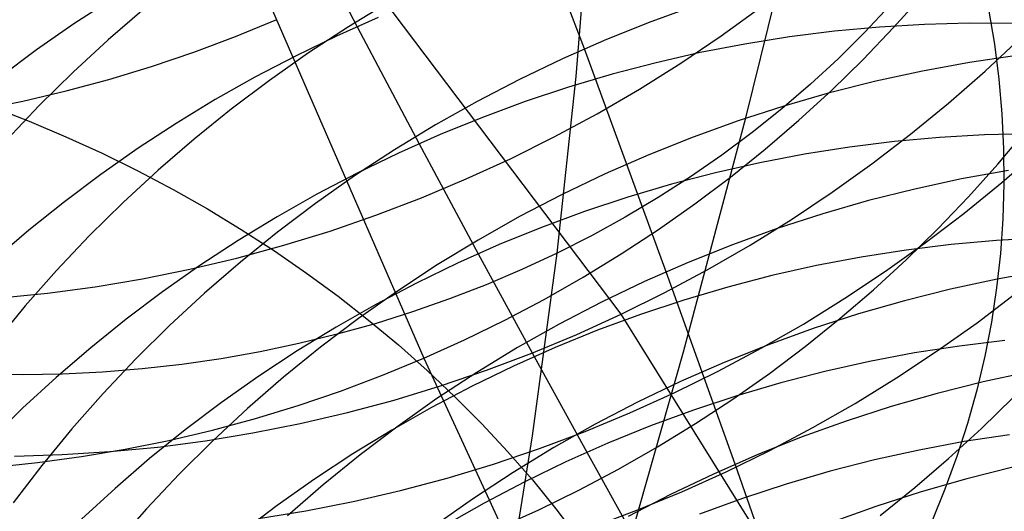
# Model space of a CAD drawing. Header units: millimetres. Extents: x 119 to 175.9, y -203.1 to -153.8.
# Tile 115 of 256: x 134.213 to 135.052, y -161.834 to -161.416. Entities that reach past the tile are written whole.
import ezdxf

# ---------------------------------------------------------------- set-up
doc = ezdxf.new("R2010")
doc.units = ezdxf.units.MM
doc.header["$MEASUREMENT"] = 0
doc.layers.add('Layer 01', color=5, linetype='Continuous', true_color=0x0000ff)

msp = doc.modelspace()

# ---------------------------------------------------------------- linework, layer by layer
at = {"layer": 'Layer 01'}
for p, q in [((134.24794, -160.99189, 23.10411), (134.55761, -161.70367, 24.88089)), ((134.69457, -161.44038, 40.3136), (134.5684, -161.10743, 41.38174)), ((134.38872, -161.20487, 29.03755), (134.50092, -161.42154, 29.61148)), ((134.72585, -161.66618, 46.65215), (134.429, -161.27351, 47.95465)), ((134.83192, -161.49899, 22.80076), (134.87994, -161.30464, 22.47646)), ((134.68748, -161.46374, 19.90262), (134.69913, -161.31813, 19.58461)), ((134.29185, -161.39798, 29.32572), (134.25936, -161.41911, 29.32405)), ((134.52836, -161.40043, 40.66693), (134.49351, -161.42157, 40.66939)), ((134.95792, -161.4223, 24.92494), (134.98297, -161.39443, 24.93193)), ((134.31955, -161.40619, 41.0397), (134.28877, -161.43271, 41.04433)), ((134.78954, -161.4034, 40.31305), (134.75118, -161.41725, 40.31295)), ((134.81116, -161.42924, 47.09), (134.84493, -161.40489, 47.09011)), ((134.95498, -161.40316, 20.33767), (134.93323, -161.4263, 20.32512)), ((135.03893, -161.40666, 21.99753), (135.04388, -161.43631, 21.98132)), ((134.39723, -161.42985, 24.18144), (134.43235, -161.41541, 24.18112)), ((134.51873, -161.4138, 29.61089), (134.48323, -161.42956, 29.61195)), ((134.75118, -161.41725, 40.31295), (134.71331, -161.43236, 40.31328)), ((134.25936, -161.41911, 29.32405), (134.22758, -161.44125, 29.32186)), ((134.49351, -161.42157, 40.66939), (134.45941, -161.44384, 40.67227)), ((134.50092, -161.42154, 29.61148), (134.55374, -161.5211, 29.89332)), ((134.90754, -161.42533, 29.86088), (134.86932, -161.43015, 29.86631)), ((134.94584, -161.42179, 29.85498), (134.90754, -161.42533, 29.86088)), ((134.93192, -161.4494, 24.91844), (134.95792, -161.4223, 24.92494)), ((134.98416, -161.41951, 29.84864), (134.94584, -161.42179, 29.85498)), ((135.02246, -161.41852, 29.84185), (134.98416, -161.41951, 29.84864)), ((135.06069, -161.4188, 29.83463), (135.02246, -161.41852, 29.84185)), ((134.28877, -161.43271, 41.04433), (134.25893, -161.46021, 41.04938)), ((134.36167, -161.44316, 24.18228), (134.39723, -161.42985, 24.18144)), ((134.48323, -161.42956, 29.61195), (134.44825, -161.44645, 29.61249)), ((134.71331, -161.43236, 40.31328), (134.67597, -161.44872, 40.31402)), ((134.77662, -161.45248, 47.08937), (134.81116, -161.42924, 47.09)), ((134.86932, -161.43015, 29.86631), (134.83121, -161.43623, 29.87129)), ((134.93323, -161.4263, 20.32512), (134.91059, -161.44872, 20.31287)), ((135.03589, -161.4593, 46.65404), (135.06625, -161.43098, 46.65168)), ((134.22758, -161.44125, 29.32186), (134.19655, -161.46438, 29.31914)), ((134.76416, -161.63005, 39.63802), (134.69457, -161.44038, 40.3136)), ((134.83121, -161.43623, 29.87129), (134.79327, -161.44356, 29.87579)), ((135.04388, -161.43631, 21.98132), (135.04767, -161.46603, 21.96494)), ((134.32572, -161.45533, 24.18365), (134.36167, -161.44316, 24.18228)), ((134.44825, -161.44645, 29.61249), (134.41383, -161.46446, 29.61252)), ((134.45941, -161.44384, 40.67227), (134.42609, -161.46722, 40.67557)), ((134.67597, -161.44872, 40.31402), (134.6392, -161.4663, 40.31518)), ((134.79327, -161.44356, 29.87579), (134.75554, -161.45215, 29.87983)), ((134.91059, -161.44872, 20.31287), (134.88707, -161.47041, 20.30092)), ((134.905, -161.47569, 24.91244), (134.93192, -161.4494, 24.91844)), ((135.06293, -161.4461, 39.98071), (135.02272, -161.45202, 39.97829)), ((134.28943, -161.46635, 24.18555), (134.32572, -161.45533, 24.18365)), ((134.75554, -161.45215, 29.87983), (134.71806, -161.46196, 29.88338)), ((134.74135, -161.47458, 47.08823), (134.77662, -161.45248, 47.08937)), ((134.9827, -161.45928, 39.97625), (134.94294, -161.46788, 39.97461)), ((135.02272, -161.45202, 39.97829), (134.9827, -161.45928, 39.97625)), ((135.00461, -161.48663, 46.65589), (135.03589, -161.4593, 46.65404)), ((134.25893, -161.46021, 41.04938), (134.23007, -161.48865, 41.05484)), ((134.25283, -161.47619, 24.18797), (134.28943, -161.46635, 24.18555)), ((134.41383, -161.46446, 29.61252), (134.38, -161.48356, 29.61203)), ((134.42609, -161.46722, 40.67557), (134.3936, -161.49166, 40.67929)), ((134.6392, -161.4663, 40.31518), (134.60305, -161.48509, 40.31675)), ((134.67118, -161.61423, 20.21815), (134.68748, -161.46374, 19.90262)), ((134.71806, -161.46196, 29.88338), (134.68087, -161.47301, 29.88644)), ((135.04767, -161.46603, 21.96494), (135.05028, -161.49578, 21.94839)), ((134.68087, -161.47301, 29.88644), (134.64404, -161.48526, 29.88902)), ((134.70539, -161.49552, 47.08658), (134.74135, -161.47458, 47.08823)), ((134.88707, -161.47041, 20.30092), (134.86271, -161.49132, 20.2893)), ((134.87717, -161.50115, 24.90695), (134.905, -161.47569, 24.91244)), ((134.94294, -161.46788, 39.97461), (134.90346, -161.4778, 39.97336)), ((134.21597, -161.48484, 24.1909), (134.25283, -161.47619, 24.18797)), ((134.38, -161.48356, 29.61203), (134.34681, -161.50373, 29.61103)), ((134.90346, -161.4778, 39.97336), (134.86433, -161.48904, 39.97251)), ((134.17889, -161.4923, 24.19435), (134.21597, -161.48484, 24.1909)), ((134.18958, -161.4896, 23.6062), (134.22137, -161.50192, 23.60424)), ((134.23007, -161.48865, 41.05484), (134.20221, -161.518, 41.06071)), ((134.3936, -161.49166, 40.67929), (134.36197, -161.51716, 40.68342)), ((134.60305, -161.48509, 40.31675), (134.56755, -161.50506, 40.31874)), ((134.64404, -161.48526, 29.88902), (134.60759, -161.49871, 29.89111)), ((134.86433, -161.48904, 39.97251), (134.82559, -161.50158, 39.97206)), ((134.86271, -161.49132, 20.2893), (134.83754, -161.51144, 20.27802)), ((134.97245, -161.51295, 46.65722), (135.00461, -161.48663, 46.65589)), ((134.60759, -161.49871, 29.89111), (134.57157, -161.51335, 29.89271)), ((134.6688, -161.51527, 47.08441), (134.70539, -161.49552, 47.08658)), ((134.77886, -161.6982, 23.1213), (134.83192, -161.49899, 22.80076)), ((134.84849, -161.52575, 24.90197), (134.87717, -161.50115, 24.90695)), ((135.05028, -161.49578, 21.94839), (135.05172, -161.52553, 21.9317)), ((134.22137, -161.50192, 23.60424), (134.25274, -161.51513, 23.60162)), ((134.34681, -161.50373, 29.61103), (134.3143, -161.52495, 29.60951)), ((134.56755, -161.50506, 40.31874), (134.53276, -161.52619, 40.32114)), ((134.82559, -161.50158, 39.97206), (134.78729, -161.51539, 39.97201)), ((134.25274, -161.51513, 23.60162), (134.28367, -161.52922, 23.59833)), ((134.36197, -161.51716, 40.68342), (134.33124, -161.54366, 40.68796)), ((134.57157, -161.51335, 29.89271), (134.53603, -161.52914, 29.89381)), ((134.63161, -161.5338, 47.08173), (134.6688, -161.51527, 47.08441)), ((134.78729, -161.51539, 39.97201), (134.74947, -161.53048, 39.97236)), ((134.83754, -161.51144, 20.27802), (134.81158, -161.53075, 20.26709)), ((134.93943, -161.53822, 46.65804), (134.97245, -161.51295, 46.65722)), ((134.99698, -161.51566, 30.13647), (134.95859, -161.51914, 30.14215)), ((135.0354, -161.51347, 30.13037), (134.99698, -161.51566, 30.13647)), ((135.07381, -161.51257, 30.12384), (135.0354, -161.51347, 30.13037)), ((135.04689, -161.53848, 25.27619), (135.07099, -161.50984, 25.28372)), ((134.3143, -161.52495, 29.60951), (134.2825, -161.54719, 29.60747)), ((134.53276, -161.52619, 40.32114), (134.49871, -161.54845, 40.32394)), ((134.55374, -161.5211, 29.89332), (134.60411, -161.61472, 30.17368)), ((134.81898, -161.54945, 24.8975), (134.84849, -161.52575, 24.90197)), ((134.92028, -161.52389, 30.14739), (134.88208, -161.52992, 30.1522)), ((134.95859, -161.51914, 30.14215), (134.92028, -161.52389, 30.14739)), ((135.05172, -161.52553, 21.9317), (135.05198, -161.55524, 21.91488)), ((134.28367, -161.52922, 23.59833), (134.31412, -161.54417, 23.5944)), ((134.53603, -161.52914, 29.89381), (134.50101, -161.54608, 29.89441)), ((134.59387, -161.55109, 47.07855), (134.63161, -161.5338, 47.08173)), ((134.74947, -161.53048, 39.97236), (134.71217, -161.54681, 39.97311)), ((134.81158, -161.53075, 20.26709), (134.78487, -161.54921, 20.25652)), ((134.88208, -161.52992, 30.1522), (134.84406, -161.53721, 30.15655)), ((135.05008, -161.55413, 46.44089), (135.08138, -161.52689, 46.43883)), ((134.84406, -161.53721, 30.15655), (134.80625, -161.54576, 30.16046)), ((134.90561, -161.56241, 46.65835), (134.93943, -161.53822, 46.65804)), ((135.02179, -161.56638, 25.26915), (135.04689, -161.53848, 25.27619)), ((134.2825, -161.54719, 29.60747), (134.25146, -161.57042, 29.60492)), ((134.33124, -161.54366, 40.68796), (134.30146, -161.57115, 40.69291)), ((134.31412, -161.54417, 23.5944), (134.34404, -161.55996, 23.5898)), ((134.49871, -161.54845, 40.32394), (134.46545, -161.57182, 40.32715)), ((134.50101, -161.54608, 29.89441), (134.46655, -161.56414, 29.89452)), ((134.55562, -161.56713, 47.07487), (134.59387, -161.55109, 47.07855)), ((134.71217, -161.54681, 39.97311), (134.67545, -161.56438, 39.97425)), ((134.78487, -161.54921, 20.25652), (134.75745, -161.56681, 20.24633)), ((134.80625, -161.54576, 30.16046), (134.76869, -161.55556, 30.16391)), ((134.78868, -161.57223, 24.89356), (134.81898, -161.54945, 24.8975)), ((135.01581, -161.55106, 39.64116), (134.97608, -161.55962, 39.63964)), ((135.05578, -161.54385, 39.64305), (135.01581, -161.55106, 39.64116)), ((134.34404, -161.55996, 23.5898), (134.37341, -161.57657, 23.58456)), ((134.76869, -161.55556, 30.16391), (134.73144, -161.56659, 30.16689)), ((134.97608, -161.55962, 39.63964), (134.93665, -161.5695, 39.63849)), ((135.01789, -161.58036, 46.44245), (135.05008, -161.55413, 46.44089)), ((135.05198, -161.55524, 21.91488), (135.05106, -161.58489, 21.89796)), ((134.46655, -161.56414, 29.89452), (134.43269, -161.58331, 29.89413)), ((134.51691, -161.58189, 47.07069), (134.55562, -161.56713, 47.07487)), ((134.67545, -161.56438, 39.97425), (134.63935, -161.58315, 39.97579)), ((134.73144, -161.56659, 30.16689), (134.69454, -161.57884, 30.16942)), ((134.75745, -161.56681, 20.24633), (134.72933, -161.58353, 20.23653)), ((134.87102, -161.58549, 46.65814), (134.90561, -161.56241, 46.65835)), ((134.99574, -161.5935, 25.26261), (135.02179, -161.56638, 25.26915)), ((134.25146, -161.57042, 29.60492), (134.22122, -161.59461, 29.60187)), ((134.30146, -161.57115, 40.69291), (134.27265, -161.59959, 40.69825)), ((134.37341, -161.57657, 23.58456), (134.40218, -161.59398, 23.57869)), ((134.46545, -161.57182, 40.32715), (134.43301, -161.59627, 40.33076)), ((134.75762, -161.59405, 24.89014), (134.78868, -161.57223, 24.89356)), ((134.93665, -161.5695, 39.63849), (134.89757, -161.5807, 39.63773)), ((134.43269, -161.58331, 29.89413), (134.39948, -161.60355, 29.89324)), ((134.47779, -161.59536, 47.06602), (134.51691, -161.58189, 47.07069)), ((134.63935, -161.58315, 39.97579), (134.60391, -161.60311, 39.97772)), ((134.69454, -161.57884, 30.16942), (134.65803, -161.5923, 30.17148)), ((134.72933, -161.58353, 20.23653), (134.70057, -161.59934, 20.22713)), ((134.89757, -161.5807, 39.63773), (134.85887, -161.5932, 39.63734)), ((134.98485, -161.60555, 46.44348), (135.01789, -161.58036, 46.44245)), ((135.05106, -161.58489, 21.89796), (135.04896, -161.61442, 21.88095)), ((134.65803, -161.5923, 30.17148), (134.62196, -161.60695, 30.17306)), ((134.85887, -161.5932, 39.63734), (134.82062, -161.60699, 39.63733)), ((134.83571, -161.60743, 46.65741), (134.87102, -161.58549, 46.65814)), ((134.96876, -161.61983, 25.25657), (134.99574, -161.5935, 25.26261)), ((134.22122, -161.59461, 29.60187), (134.1918, -161.61974, 29.59831)), ((134.27265, -161.59959, 40.69825), (134.24485, -161.62894, 40.70398)), ((134.43301, -161.59627, 40.33076), (134.40144, -161.62176, 40.33477)), ((134.40218, -161.59398, 23.57869), (134.43033, -161.61218, 23.57217)), ((134.4383, -161.60752, 47.06086), (134.47779, -161.59536, 47.06602)), ((134.70057, -161.59934, 20.22713), (134.67118, -161.61423, 20.21815)), ((134.72585, -161.6149, 24.88725), (134.75762, -161.59405, 24.89014)), ((135.08402, -161.60144, 30.41225), (135.04549, -161.60354, 30.41806)), ((134.39948, -161.60355, 29.89324), (134.36695, -161.62485, 29.89185)), ((134.39849, -161.61835, 47.05522), (134.4383, -161.60752, 47.06086)), ((134.60391, -161.60311, 39.97772), (134.56917, -161.62423, 39.98005)), ((134.62196, -161.60695, 30.17306), (134.58638, -161.62277, 30.17418)), ((134.82062, -161.60699, 39.63733), (134.78285, -161.62205, 39.63769)), ((134.79971, -161.62821, 46.65617), (134.83571, -161.60743, 46.65741)), ((134.951, -161.62965, 46.444), (134.98485, -161.60555, 46.44348)), ((135.007, -161.60693, 30.42347), (134.96858, -161.61161, 30.42847)), ((135.04549, -161.60354, 30.41806), (135.007, -161.60693, 30.42347)), ((134.35842, -161.62784, 47.04911), (134.39849, -161.61835, 47.05522)), ((134.43033, -161.61218, 23.57217), (134.45782, -161.63113, 23.56504)), ((134.60411, -161.61472, 30.17368), (134.65178, -161.70223, 30.45373)), ((134.67118, -161.61423, 20.21815), (134.64122, -161.62817, 20.20958)), ((134.65023, -161.76954, 20.53105), (134.67118, -161.61423, 20.21815)), ((134.6934, -161.63475, 24.8849), (134.72585, -161.6149, 24.88725)), ((134.9303, -161.61758, 30.43305), (134.89218, -161.62482, 30.43721)), ((134.96858, -161.61161, 30.42847), (134.9303, -161.61758, 30.43305)), ((135.04896, -161.61442, 21.88095), (135.04569, -161.64381, 21.86389)), ((134.36695, -161.62485, 29.89185), (134.33514, -161.64717, 29.88998)), ((134.40144, -161.62176, 40.33477), (134.37077, -161.64827, 40.33917)), ((134.56917, -161.62423, 39.98005), (134.53518, -161.64648, 39.98277)), ((134.58638, -161.62277, 30.17418), (134.55131, -161.63975, 30.17482)), ((134.78285, -161.62205, 39.63769), (134.7456, -161.63836, 39.63844)), ((134.89218, -161.62482, 30.43721), (134.85428, -161.63332, 30.44095)), ((134.94088, -161.64533, 25.25103), (134.96876, -161.61983, 25.25657)), ((134.24485, -161.62894, 40.70398), (134.21809, -161.65917, 40.7101)), ((134.31812, -161.63598, 47.04253), (134.35842, -161.62784, 47.04911)), ((134.45782, -161.63113, 23.56504), (134.48462, -161.65083, 23.55728)), ((134.64122, -161.62817, 20.20958), (134.6107, -161.64116, 20.20145)), ((134.66031, -161.65358, 24.88309), (134.6934, -161.63475, 24.8849)), ((134.76308, -161.6478, 46.65442), (134.79971, -161.62821, 46.65617)), ((134.82295, -161.79391, 38.98302), (134.76416, -161.63005, 39.63802)), ((134.85428, -161.63332, 30.44095), (134.81665, -161.64309, 30.44426)), ((134.91639, -161.65265, 46.44401), (134.951, -161.62965, 46.444)), ((135.08615, -161.62921, 39.31298), (135.04621, -161.63638, 39.31124)), ((134.23704, -161.64818, 47.028), (134.27764, -161.64277, 47.03549)), ((134.27764, -161.64277, 47.03549), (134.31812, -161.63598, 47.04253)), ((134.55131, -161.63975, 30.17482), (134.51681, -161.65786, 30.17499)), ((134.6107, -161.64116, 20.20145), (134.57968, -161.65318, 20.19377)), ((134.7456, -161.63836, 39.63844), (134.70894, -161.65591, 39.63956)), ((134.81665, -161.64309, 30.44426), (134.77933, -161.65409, 30.44713)), ((135.04621, -161.63638, 39.31124), (135.00653, -161.64489, 39.30985)), ((135.04569, -161.64381, 21.86389), (135.04125, -161.67302, 21.84678)), ((134.19637, -161.65222, 47.02008), (134.23704, -161.64818, 47.028)), ((134.33514, -161.64717, 29.88998), (134.30409, -161.6705, 29.88761)), ((134.37077, -161.64827, 40.33917), (134.34104, -161.67576, 40.34396)), ((134.48462, -161.65083, 23.55728), (134.51068, -161.67123, 23.54892)), ((134.53518, -161.64648, 39.98277), (134.50197, -161.66985, 39.98587)), ((134.72585, -161.66618, 46.65215), (134.76308, -161.6478, 46.65442)), ((134.91215, -161.66996, 25.24602), (134.94088, -161.64533, 25.25103)), ((135.00653, -161.64489, 39.30985), (134.96714, -161.65473, 39.30881)), ((135.02906, -161.6734, 46.22966), (135.06212, -161.6483, 46.2284)), ((134.21809, -161.65917, 40.7101), (134.19241, -161.69024, 40.71659)), ((134.51681, -161.65786, 30.17499), (134.48292, -161.67708, 30.17469)), ((134.57968, -161.65318, 20.19377), (134.54818, -161.66421, 20.18654)), ((134.62662, -161.67135, 24.88182), (134.66031, -161.65358, 24.88309)), ((134.70894, -161.65591, 39.63956), (134.67289, -161.67467, 39.64106)), ((134.77933, -161.65409, 30.44713), (134.74236, -161.66634, 30.44957)), ((134.88105, -161.67451, 46.4435), (134.91639, -161.65265, 46.44401)), ((134.96714, -161.65473, 39.30881), (134.9281, -161.6659, 39.30812)), ((134.54818, -161.66421, 20.18654), (134.51625, -161.67423, 20.17976)), ((134.68807, -161.68333, 46.64938), (134.72585, -161.66618, 46.65215)), ((134.74236, -161.66634, 30.44957), (134.70579, -161.67979, 30.45156)), ((134.97993, -162.07378, 45.38349), (134.72585, -161.66618, 46.65215)), ((134.9281, -161.6659, 39.30812), (134.88946, -161.67837, 39.30779)), ((134.30409, -161.6705, 29.88761), (134.27384, -161.6948, 29.88475)), ((134.34104, -161.67576, 40.34396), (134.31229, -161.70421, 40.34913)), ((134.48292, -161.67708, 30.17469), (134.44968, -161.69739, 30.17391)), ((134.50197, -161.66985, 39.98587), (134.4696, -161.6943, 39.98935)), ((134.51625, -161.67423, 20.17976), (134.48393, -161.68324, 20.17346)), ((134.51068, -161.67123, 23.54892), (134.53599, -161.69233, 23.53996)), ((134.59238, -161.68806, 24.88108), (134.62662, -161.67135, 24.88182)), ((134.67289, -161.67467, 39.64106), (134.6375, -161.69462, 39.64293)), ((134.84504, -161.6952, 46.44248), (134.88105, -161.67451, 46.4435)), ((134.88258, -161.69369, 25.24153), (134.91215, -161.66996, 25.24602)), ((134.99519, -161.69741, 46.2304), (135.02906, -161.6734, 46.22966)), ((135.04125, -161.67302, 21.84678), (135.03564, -161.70202, 21.82965)), ((134.48393, -161.68324, 20.17346), (134.45125, -161.69123, 20.16764)), ((134.64978, -161.69922, 46.6461), (134.68807, -161.68333, 46.64938)), ((134.70579, -161.67979, 30.45156), (134.66966, -161.69445, 30.45312)), ((134.88946, -161.67837, 39.30779), (134.85125, -161.69213, 39.30782)), ((134.45125, -161.69123, 20.16764), (134.41825, -161.69818, 20.1623)), ((134.53599, -161.69233, 23.53996), (134.56052, -161.71408, 23.53042)), ((134.55761, -161.70367, 24.88089), (134.59238, -161.68806, 24.88108)), ((134.85125, -161.69213, 39.30782), (134.81353, -161.70716, 39.3082)), ((134.85223, -161.71651, 25.23757), (134.88258, -161.69369, 25.24153)), ((135.01407, -161.69327, 30.71112), (134.97568, -161.69916, 30.71544)), ((135.05259, -161.68868, 30.70642), (135.01407, -161.69327, 30.71112)), ((134.27384, -161.6948, 29.88475), (134.24442, -161.72004, 29.8814)), ((134.41825, -161.69818, 20.1623), (134.38497, -161.7041, 20.15745)), ((134.44968, -161.69739, 30.17391), (134.41713, -161.71876, 30.17266)), ((134.4696, -161.6943, 39.98935), (134.43808, -161.71979, 39.99321)), ((134.6375, -161.69462, 39.64293), (134.60282, -161.71573, 39.64517)), ((134.61104, -161.71384, 46.64232), (134.64978, -161.69922, 46.6461)), ((134.66966, -161.69445, 30.45312), (134.63402, -161.7103, 30.45422)), ((134.65178, -161.70223, 30.45373), (134.69659, -161.78362, 30.73505)), ((134.72078, -161.90216, 23.43795), (134.77886, -161.6982, 23.1213)), ((134.80838, -161.71471, 46.44094), (134.84504, -161.6952, 46.44248)), ((134.97568, -161.69916, 30.71544), (134.93748, -161.70634, 30.71936)), ((134.96056, -161.72032, 46.23062), (134.99519, -161.69741, 46.2304)), ((135.03564, -161.70202, 21.82965), (135.02887, -161.73077, 21.81251)), ((134.31229, -161.70421, 40.34913), (134.28455, -161.73357, 40.35467)), ((134.35145, -161.70896, 20.1531), (134.31774, -161.71276, 20.14925)), ((134.38497, -161.7041, 20.15745), (134.35145, -161.70896, 20.1531)), ((134.52237, -161.71818, 24.88125), (134.55761, -161.70367, 24.88089)), ((134.55761, -161.70367, 24.88089), (135.19387, -163.07921, 28.13188)), ((134.63402, -161.7103, 30.45422), (134.59891, -161.7273, 30.45489)), ((134.81353, -161.70716, 39.3082), (134.77633, -161.72346, 39.30894)), ((134.93748, -161.70634, 30.71936), (134.89949, -161.7148, 30.72289)), ((134.21583, -161.71781, 20.14075), (134.18173, -161.71736, 20.13895)), ((134.24989, -161.71719, 20.14307), (134.21583, -161.71781, 20.14075)), ((134.28387, -161.71551, 20.14591), (134.24989, -161.71719, 20.14307)), ((134.31774, -161.71276, 20.14925), (134.28387, -161.71551, 20.14591)), ((134.41713, -161.71876, 30.17266), (134.3853, -161.74118, 30.17094)), ((134.48669, -161.73156, 24.88214), (134.52237, -161.71818, 24.88125)), ((134.56052, -161.71408, 23.53042), (134.58422, -161.73648, 23.5203)), ((134.60282, -161.71573, 39.64517), (134.56888, -161.73798, 39.64778)), ((134.57188, -161.72717, 46.63805), (134.61104, -161.71384, 46.64232)), ((134.77113, -161.73301, 46.43889), (134.80838, -161.71471, 46.44094)), ((134.82111, -161.73837, 25.23414), (134.85223, -161.71651, 25.23757)), ((134.89949, -161.7148, 30.72289), (134.86177, -161.72452, 30.72602)), ((135.074, -161.71534, 38.9853), (135.03436, -161.72381, 38.98404)), ((134.24442, -161.72004, 29.8814), (134.21588, -161.7462, 29.87758)), ((134.43808, -161.71979, 39.99321), (134.40747, -161.74631, 39.99745)), ((134.53236, -161.73919, 46.63328), (134.57188, -161.72717, 46.63805)), ((134.59891, -161.7273, 30.45489), (134.56437, -161.74545, 30.4551)), ((134.77633, -161.72346, 39.30894), (134.73972, -161.74099, 39.31004)), ((134.86177, -161.72452, 30.72602), (134.82437, -161.7355, 30.72874)), ((134.9252, -161.7421, 46.23033), (134.96056, -161.72032, 46.23062)), ((135.03436, -161.72381, 38.98404), (134.99502, -161.73362, 38.98311)), ((134.28455, -161.73357, 40.35467), (134.25785, -161.76382, 40.36058)), ((134.45063, -161.74379, 24.88358), (134.48669, -161.73156, 24.88214)), ((134.73333, -161.75008, 46.43633), (134.77113, -161.73301, 46.43889)), ((134.82437, -161.7355, 30.72874), (134.78733, -161.74772, 30.73106)), ((134.99502, -161.73362, 38.98311), (134.95602, -161.74474, 38.98251)), ((135.02887, -161.73077, 21.81251), (135.02095, -161.75924, 21.7954)), ((134.3853, -161.74118, 30.17094), (134.35424, -161.7646, 30.16875)), ((134.41422, -161.75487, 24.88555), (134.45063, -161.74379, 24.88358)), ((134.49252, -161.74988, 46.62803), (134.53236, -161.73919, 46.63328)), ((134.56888, -161.73798, 39.64778), (134.53573, -161.76135, 39.65076)), ((134.58422, -161.73648, 23.5203), (134.60708, -161.75948, 23.50961)), ((134.73972, -161.74099, 39.31004), (134.70372, -161.75973, 39.31148)), ((134.78929, -161.75926, 25.23125), (134.82111, -161.73837, 25.23414)), ((134.88916, -161.76271, 46.22953), (134.9252, -161.7421, 46.23033)), ((135.03273, -161.76352, 25.59635), (135.05976, -161.73715, 25.60241)), ((134.21588, -161.7462, 29.87758), (134.18823, -161.77324, 29.87327)), ((134.40747, -161.74631, 39.99745), (134.3778, -161.77382, 40.00205)), ((134.45241, -161.75925, 46.6223), (134.49252, -161.74988, 46.62803)), ((134.56437, -161.74545, 30.4551), (134.53044, -161.76473, 30.45487)), ((134.69502, -161.7659, 46.43327), (134.73333, -161.75008, 46.43633)), ((134.78733, -161.74772, 30.73106), (134.75069, -161.76117, 30.73297)), ((134.95602, -161.74474, 38.98251), (134.91742, -161.75718, 38.98224)), ((134.3775, -161.76478, 24.88806), (134.41422, -161.75487, 24.88555)), ((134.41209, -161.76726, 46.6161), (134.45241, -161.75925, 46.6223)), ((134.53573, -161.76135, 39.65076), (134.50341, -161.7858, 39.6541)), ((134.60708, -161.75948, 23.50961), (134.62907, -161.78307, 23.49838)), ((134.70372, -161.75973, 39.31148), (134.66839, -161.77967, 39.31328)), ((134.75069, -161.76117, 30.73297), (134.7145, -161.77584, 30.73446)), ((134.75678, -161.77914, 25.2289), (134.78929, -161.75926, 25.23125)), ((134.91742, -161.75718, 38.98224), (134.87926, -161.77092, 38.9823)), ((135.02095, -161.75924, 21.7954), (135.01189, -161.78739, 21.77833)), ((134.25785, -161.76382, 40.36058), (134.23223, -161.79492, 40.36685)), ((134.35424, -161.7646, 30.16875), (134.32398, -161.789, 30.16609)), ((134.34053, -161.77351, 24.89111), (134.3775, -161.76478, 24.88806)), ((134.37159, -161.77393, 46.60943), (134.41209, -161.76726, 46.6161)), ((134.53044, -161.76473, 30.45487), (134.49717, -161.7851, 30.4542)), ((134.62465, -161.9296, 20.84122), (134.65023, -161.76954, 20.53105)), ((134.65626, -161.78044, 46.4297), (134.69502, -161.7659, 46.43327)), ((134.85248, -161.78214, 46.22821), (134.88916, -161.76271, 46.22953)), ((135.00481, -161.78905, 25.5908), (135.03273, -161.76352, 25.59635)), ((135.05657, -161.76883, 30.997), (135.01809, -161.77464, 31.001)), ((134.30334, -161.78104, 24.89468), (134.34053, -161.77351, 24.89111)), ((134.33096, -161.77922, 46.60231), (134.37159, -161.77393, 46.60943)), ((134.3778, -161.77382, 40.00205), (134.34911, -161.80228, 40.00702)), ((134.7145, -161.77584, 30.73446), (134.6788, -161.79169, 30.73554)), ((134.87926, -161.77092, 38.9823), (134.84159, -161.78593, 38.98269)), ((135.01809, -161.77464, 31.001), (134.97978, -161.78175, 31.00465)), ((134.20884, -161.78688, 46.57829), (134.24954, -161.7857, 46.58673)), ((134.24954, -161.7857, 46.58673), (134.29027, -161.78315, 46.59474)), ((134.26598, -161.78738, 24.89878), (134.30334, -161.78104, 24.89468)), ((134.29027, -161.78315, 46.59474), (134.33096, -161.77922, 46.60231)), ((134.49717, -161.7851, 30.4542), (134.46459, -161.80654, 30.45308)), ((134.50341, -161.7858, 39.6541), (134.47195, -161.8113, 39.6578)), ((134.61709, -161.79369, 46.42563), (134.65626, -161.78044, 46.4297)), ((134.62907, -161.78307, 23.49838), (134.65015, -161.80721, 23.48661)), ((134.66839, -161.77967, 39.31328), (134.63376, -161.80078, 39.31543)), ((134.69659, -161.78362, 30.73505), (134.73839, -161.85886, 31.01931)), ((134.72364, -161.798, 25.2271), (134.75678, -161.77914, 25.2289)), ((134.84159, -161.78593, 38.98269), (134.80445, -161.8022, 38.98342)), ((134.81521, -161.80036, 46.22638), (134.85248, -161.78214, 46.22821)), ((134.97978, -161.78175, 31.00465), (134.9417, -161.79015, 31.00793)), ((134.19094, -161.7964, 24.90854), (134.2285, -161.7925, 24.90341)), ((134.23223, -161.79492, 40.36685), (134.20771, -161.82682, 40.37347)), ((134.2285, -161.7925, 24.90341), (134.26598, -161.78738, 24.89878)), ((134.32398, -161.789, 30.16609), (134.29457, -161.81436, 30.16297)), ((134.57755, -161.80564, 46.42108), (134.61709, -161.79369, 46.42563)), ((134.6788, -161.79169, 30.73554), (134.64364, -161.80872, 30.7362)), ((134.84849, -161.86641, 38.66037), (134.82295, -161.79391, 38.98302)), ((134.9417, -161.79015, 31.00793), (134.9039, -161.79983, 31.01084)), ((134.97602, -161.81373, 25.58578), (135.00481, -161.78905, 25.5908)), ((135.01189, -161.78739, 21.77833), (135.0017, -161.81519, 21.76132)), ((134.34911, -161.80228, 40.00702), (134.32143, -161.83167, 40.01234)), ((134.63376, -161.80078, 39.31543), (134.59988, -161.82303, 39.31792)), ((134.68989, -161.81582, 25.22584), (134.72364, -161.798, 25.2271)), ((134.80445, -161.8022, 38.98342), (134.76788, -161.81972, 38.98448)), ((134.77739, -161.81735, 46.22403), (134.81521, -161.80036, 46.22638)), ((134.9039, -161.79983, 31.01084), (134.86641, -161.81078, 31.01338)), ((135.05964, -161.79647, 38.66112), (135.02034, -161.80623, 38.66029)), ((134.46459, -161.80654, 30.45308), (134.43275, -161.82904, 30.45151)), ((134.47195, -161.8113, 39.6578), (134.4414, -161.83783, 39.66185)), ((134.5377, -161.81626, 46.41603), (134.57755, -161.80564, 46.42108)), ((134.64364, -161.80872, 30.7362), (134.60906, -161.82691, 30.73645)), ((134.65015, -161.80721, 23.48661), (134.67031, -161.83187, 23.47432)), ((134.86641, -161.81078, 31.01338), (134.82929, -161.82298, 31.01555)), ((135.02034, -161.80623, 38.66029), (134.98139, -161.81733, 38.65977)), ((134.29457, -161.81436, 30.16297), (134.26603, -161.84065, 30.15939)), ((134.49757, -161.82556, 46.4105), (134.5377, -161.81626, 46.41603)), ((134.65559, -161.83256, 25.22512), (134.68989, -161.81582, 25.22584)), ((134.76788, -161.81972, 38.98448), (134.73194, -161.83845, 38.98586)), ((134.73907, -161.83308, 46.22118), (134.77739, -161.81735, 46.22403)), ((134.98139, -161.81733, 38.65977), (134.94284, -161.82974, 38.65956)), ((134.9464, -161.83751, 25.58128), (134.97602, -161.81373, 25.58578)), ((135.0017, -161.81519, 21.76132), (134.9904, -161.8426, 21.74439)), ((134.45723, -161.83351, 46.4045), (134.49757, -161.82556, 46.4105)), ((134.59988, -161.82303, 39.31792), (134.56679, -161.8464, 39.32076)), ((134.60906, -161.82691, 30.73645), (134.57509, -161.84623, 30.73628)), ((134.82929, -161.82298, 31.01555), (134.79259, -161.83641, 31.01734)), ((134.32143, -161.83167, 40.01234), (134.29479, -161.86194, 40.01802)), ((134.43275, -161.82904, 30.45151), (134.40167, -161.85255, 30.4495)), ((134.41672, -161.8401, 46.39803), (134.45723, -161.83351, 46.4045)), ((134.62076, -161.84821, 25.22496), (134.65559, -161.83256, 25.22512)), ((134.67031, -161.83187, 23.47432), (134.68952, -161.85703, 23.46152)), ((134.70029, -161.84755, 46.21783), (134.73907, -161.83308, 46.22118)), ((134.94284, -161.82974, 38.65956), (134.90473, -161.84345, 38.65965))]:
    msp.add_line(p, q, dxfattribs=at)

doc.saveas('drawing.dxf')
